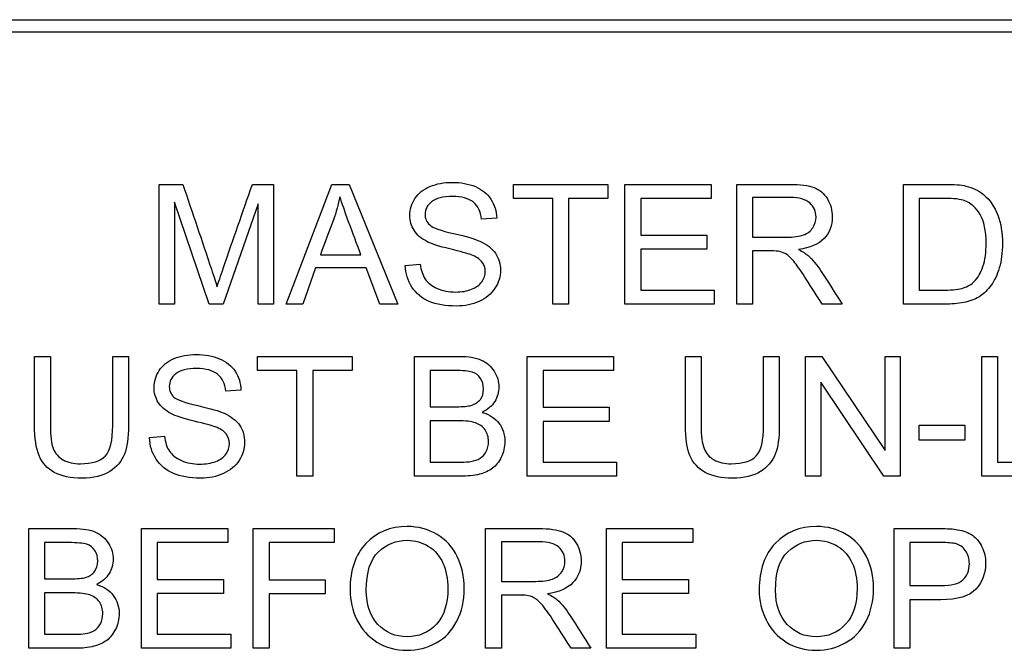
# Model space of a CAD drawing. Header units: inches. Extents: x 2 to 538, y -2 to 358.
# Tile 13 of 121: x 107.687 to 108.482, y 184.962 to 185.471. Entities that reach past the tile are written whole.
import ezdxf

# ---------------------------------------------------------------- set-up
doc = ezdxf.new("R2010")
doc.units = ezdxf.units.IN
doc.header["$MEASUREMENT"] = 0
doc.layers.add('Default', color=7, linetype='Continuous')
doc.layers.add('LAB30004', color=7, linetype='Continuous')

# ---------------------------------------------------------------- blocks, each defined once
blk = doc.blocks.new('SE')
at = {"layer": 'LAB30004', "color": 7, "linetype": 'Continuous'}
for p, q in [((107.42789, 185.47132), (109.17789, 185.47132)), ((109.17789, 185.46132), (107.42789, 185.46132)), ((107.79993, 185.24159), (107.79993, 185.33831)), ((107.79993, 185.33831), (107.81899, 185.33831)), ((107.87514, 185.33831), (107.89213, 185.33831)), ((107.89213, 185.33831), (107.89213, 185.24159)), ((107.90231, 185.24159), (107.9392, 185.33831)), ((107.9392, 185.33831), (107.95331, 185.33831)), ((107.95331, 185.33831), (107.99259, 185.24159)), ((108.08589, 185.32697), (108.08589, 185.33831)), ((108.08589, 185.33831), (108.16219, 185.33831)), ((108.16219, 185.33831), (108.16219, 185.32697)), ((108.17604, 185.24159), (108.17604, 185.33831)), ((108.17604, 185.33831), (108.24577, 185.33831)), ((108.24577, 185.33831), (108.24577, 185.32697)), ((108.26625, 185.24159), (108.26625, 185.33831)), ((108.40096, 185.24159), (108.40096, 185.33831)), ((108.1177, 185.32697), (108.08589, 185.32697)), ((108.1177, 185.24159), (108.1177, 185.32697)), ((108.16219, 185.32697), (108.13038, 185.32697)), ((108.13038, 185.32697), (108.13038, 185.24159)), ((108.24577, 185.32697), (108.18879, 185.32697)), ((108.18879, 185.32697), (108.18879, 185.29722)), ((108.27893, 185.32768), (108.27893, 185.29562)), ((108.41364, 185.32697), (108.41364, 185.25292)), ((107.84011, 185.24159), (107.81216, 185.32401)), ((107.81216, 185.32401), (107.81216, 185.24159)), ((107.87984, 185.32266), (107.85144, 185.24159)), ((107.87984, 185.24159), (107.87984, 185.32266)), ((108.0725, 185.31107), (108.0602, 185.31017)), ((108.18879, 185.29722), (108.24217, 185.29722)), ((108.24217, 185.29722), (108.24217, 185.28583)), ((107.93, 185.28132), (107.96277, 185.28132)), ((108.24217, 185.28583), (108.18879, 185.28583)), ((108.18879, 185.28583), (108.18879, 185.25292)), ((108.27893, 185.28448), (108.27893, 185.24159)), ((107.92613, 185.27089), (107.91577, 185.24159)), ((107.96689, 185.27089), (107.92613, 185.27089)), ((107.97797, 185.24159), (107.96689, 185.27089)), ((107.99864, 185.27269), (108.01068, 185.27379)), ((108.18879, 185.25292), (108.24809, 185.25292)), ((108.24809, 185.25292), (108.24809, 185.24159)), ((107.81216, 185.24159), (107.79993, 185.24159)), ((107.85144, 185.24159), (107.84011, 185.24159)), ((107.89213, 185.24159), (107.87984, 185.24159)), ((107.91577, 185.24159), (107.90231, 185.24159)), ((107.99259, 185.24159), (107.97797, 185.24159)), ((108.13038, 185.24159), (108.1177, 185.24159)), ((108.24809, 185.24159), (108.17604, 185.24159)), ((108.27893, 185.24159), (108.26625, 185.24159)), ((108.35131, 185.24159), (108.33528, 185.24159)), ((107.69919, 185.19929), (107.71194, 185.19929)), ((107.76235, 185.19929), (107.77504, 185.19929)), ((107.87929, 185.18796), (107.87929, 185.19929)), ((107.87929, 185.19929), (107.95566, 185.19929)), ((107.95566, 185.19929), (107.95566, 185.18796)), ((108.00608, 185.10251), (108.00608, 185.19929)), ((108.09713, 185.10251), (108.09713, 185.19929)), ((108.09713, 185.19929), (108.16686, 185.19929)), ((108.16686, 185.19929), (108.16686, 185.18796)), ((108.22481, 185.19929), (108.2375, 185.19929)), ((108.28798, 185.19929), (108.30067, 185.19929)), ((108.32179, 185.10251), (108.32179, 185.19929)), ((108.32179, 185.19929), (108.33492, 185.19929)), ((108.33492, 185.19929), (108.38605, 185.12324)), ((108.38605, 185.12324), (108.38605, 185.19929)), ((108.38605, 185.19929), (108.39835, 185.19929)), ((108.39835, 185.19929), (108.39835, 185.10251)), ((108.46422, 185.10251), (108.46422, 185.19929)), ((108.46422, 185.19929), (108.47697, 185.19929)), ((108.47697, 185.19929), (108.47697, 185.11391)), ((107.9111, 185.18796), (107.87929, 185.18796)), ((107.9111, 185.10251), (107.9111, 185.18796)), ((107.95566, 185.18796), (107.92385, 185.18796)), ((107.92385, 185.18796), (107.92385, 185.10251)), ((108.01876, 185.18796), (108.01876, 185.15866)), ((108.16686, 185.18796), (108.10987, 185.18796)), ((108.10987, 185.18796), (108.10987, 185.15821)), ((108.38521, 185.10251), (108.33409, 185.17862)), ((108.33409, 185.17862), (108.33409, 185.10251)), ((107.8659, 185.17205), (107.85366, 185.17115)), ((108.10987, 185.15821), (108.16326, 185.15821)), ((108.16326, 185.15821), (108.16326, 185.14681)), ((108.01876, 185.14726), (108.01876, 185.11391)), ((108.16326, 185.14681), (108.10987, 185.14681)), ((108.10987, 185.14681), (108.10987, 185.11391)), ((108.41354, 185.13161), (108.41354, 185.14365)), ((108.41354, 185.14365), (108.45038, 185.14365)), ((108.45038, 185.14365), (108.45038, 185.13161)), ((107.7921, 185.13367), (107.80414, 185.13477)), ((108.45038, 185.13161), (108.41354, 185.13161)), ((108.10987, 185.11391), (108.16918, 185.11391)), ((108.16918, 185.11391), (108.16918, 185.10251)), ((108.47697, 185.11391), (108.52462, 185.11391)), ((107.92385, 185.10251), (107.9111, 185.10251)), ((108.16918, 185.10251), (108.09713, 185.10251)), ((108.33409, 185.10251), (108.32179, 185.10251)), ((108.39835, 185.10251), (108.38521, 185.10251)), ((108.52462, 185.10251), (108.46422, 185.10251)), ((107.69455, 184.96349), (107.69455, 185.06027)), ((107.78566, 184.96349), (107.78566, 185.06027)), ((107.78566, 185.06027), (107.8554, 185.06027)), ((107.8554, 185.06027), (107.8554, 185.04894)), ((107.87581, 184.96349), (107.87581, 185.06027)), ((107.87581, 185.06027), (107.94104, 185.06027)), ((107.94104, 185.06027), (107.94104, 185.04894)), ((108.06345, 184.96349), (108.06345, 185.06027)), ((108.16113, 184.96349), (108.16113, 185.06027)), ((108.16113, 185.06027), (108.23087, 185.06027)), ((108.23087, 185.06027), (108.23087, 185.04894)), ((108.39352, 184.96349), (108.39352, 185.06027)), ((107.7073, 185.04894), (107.7073, 185.01964)), ((107.8554, 185.04894), (107.79835, 185.04894)), ((107.79835, 185.04894), (107.79835, 185.01912)), ((107.94104, 185.04894), (107.88856, 185.04894)), ((107.88856, 185.04894), (107.88856, 185.01893)), ((108.0762, 185.04958), (108.0762, 185.01758)), ((108.23087, 185.04894), (108.17382, 185.04894)), ((108.17382, 185.04894), (108.17382, 185.01912)), ((108.4062, 185.04894), (108.4062, 185.01417)), ((107.79835, 185.01912), (107.85173, 185.01912)), ((107.85173, 185.01912), (107.85173, 185.00779)), ((107.88856, 185.01893), (107.93396, 185.01893)), ((107.93396, 185.01893), (107.93396, 185.0076)), ((108.17382, 185.01912), (108.2272, 185.01912)), ((108.2272, 185.01912), (108.2272, 185.00779)), ((107.7073, 185.00824), (107.7073, 184.97489)), ((107.85173, 185.00779), (107.79835, 185.00779)), ((107.79835, 185.00779), (107.79835, 184.97489)), ((107.93396, 185.0076), (107.88856, 185.0076)), ((107.88856, 185.0076), (107.88856, 184.96349)), ((108.0762, 185.00644), (108.0762, 184.96349)), ((108.2272, 185.00779), (108.17382, 185.00779)), ((108.17382, 185.00779), (108.17382, 184.97489)), ((108.4062, 185.00277), (108.4062, 184.96349)), ((107.79835, 184.97489), (107.85765, 184.97489)), ((107.85765, 184.97489), (107.85765, 184.96349)), ((108.17382, 184.97489), (108.23312, 184.97489)), ((108.23312, 184.97489), (108.23312, 184.96349)), ((107.85765, 184.96349), (107.78566, 184.96349)), ((107.88856, 184.96349), (107.87581, 184.96349)), ((108.0762, 184.96349), (108.06345, 184.96349)), ((108.14851, 184.96349), (108.13248, 184.96349)), ((108.23312, 184.96349), (108.16113, 184.96349)), ((108.4062, 184.96349), (108.39352, 184.96349))]:
    blk.add_line(p, q, dxfattribs=at)
for points, knots in [([(107.81899, 185.33831), (107.82665, 185.31549), (107.83431, 185.29267), (107.84197, 185.26986), (107.84413, 185.26343), (107.84564, 185.25865), (107.84661, 185.2555)], [0, 0, 0, 0, 0.827142, 0.827142, 0.827142, 1, 1, 1, 1]), ([(107.84661, 185.2555), (107.8477, 185.25904), (107.84944, 185.26419), (107.85176, 185.27102), (107.8594, 185.2935), (107.86734, 185.31588), (107.87514, 185.33831)], [0, 0, 0, 0, 0.186692, 0.186692, 0.186692, 1, 1, 1, 1]), ([(108.01068, 185.27379), (108.01126, 185.26889), (108.01261, 185.2649), (108.01467, 185.26181), (108.01678, 185.25864), (108.02002, 185.25614), (108.02877, 185.25228), (108.03373, 185.25131), (108.0441, 185.25131), (108.04841, 185.25202), (108.05208, 185.2535), (108.05581, 185.25501), (108.05865, 185.25698), (108.06045, 185.25956), (108.06223, 185.26209), (108.06316, 185.26484), (108.06316, 185.27082), (108.06226, 185.27346), (108.06045, 185.27572), (108.05868, 185.27794), (108.05575, 185.27984), (108.05176, 185.28138), (108.04912, 185.28241), (108.04339, 185.28396), (108.03457, 185.28609), (108.02569, 185.28822), (108.0195, 185.29027), (108.01596, 185.29214), (108.01137, 185.29456), (108.00791, 185.29755), (108.0034, 185.30476), (108.00231, 185.30875), (108.00231, 185.31809), (108.00366, 185.32266), (108.0092, 185.33116), (108.01326, 185.33438), (108.01854, 185.33657), (108.02389, 185.33879), (108.02974, 185.33992), (108.04339, 185.33992), (108.0497, 185.33876), (108.06065, 185.33412), (108.06483, 185.33077), (108.06773, 185.32627), (108.07065, 185.32173), (108.07224, 185.31674), (108.0725, 185.31107)], [0, 0, 0, 0, 0.049734, 0.049734, 0.049734, 0.104835, 0.104835, 0.159936, 0.159936, 0.209203, 0.209203, 0.209203, 0.250092, 0.250092, 0.250092, 0.283596, 0.283596, 0.317829, 0.317829, 0.317829, 0.358788, 0.358788, 0.358788, 0.428393, 0.428393, 0.428393, 0.504938, 0.504938, 0.504938, 0.558434, 0.558434, 0.61193, 0.61193, 0.669247, 0.669247, 0.726565, 0.726565, 0.726565, 0.792393, 0.792393, 0.864738, 0.864738, 0.937084, 0.937084, 0.937084, 1, 1, 1, 1]), ([(108.26625, 185.33831), (108.2805, 185.33831), (108.29475, 185.33831), (108.30901, 185.33831), (108.31763, 185.33831), (108.3242, 185.33747), (108.32871, 185.33573), (108.33316, 185.33401), (108.33676, 185.3309), (108.33946, 185.32652), (108.3422, 185.3221), (108.34345, 185.31725), (108.34345, 185.30508), (108.34127, 185.29929), (108.33238, 185.28988), (108.32549, 185.28686), (108.31622, 185.28563)], [0, 0, 0, 0, 0.318055, 0.318055, 0.318055, 0.466627, 0.466627, 0.466627, 0.573877, 0.573877, 0.573877, 0.69377, 0.69377, 0.846885, 0.846885, 1, 1, 1, 1]), ([(108.40096, 185.33831), (108.41205, 185.33831), (108.42315, 185.33831), (108.43425, 185.33831), (108.44178, 185.33831), (108.44751, 185.33786), (108.45144, 185.33695), (108.45704, 185.33567), (108.46174, 185.33335), (108.46567, 185.33), (108.47075, 185.32567), (108.47456, 185.32015), (108.47713, 185.31345), (108.4797, 185.30678), (108.48087, 185.29909), (108.48087, 185.28312), (108.48003, 185.27656), (108.47835, 185.27089), (108.47668, 185.2652), (108.47443, 185.26052), (108.47172, 185.25685), (108.46899, 185.25314), (108.46612, 185.25015), (108.4629, 185.24803), (108.45973, 185.24593), (108.45588, 185.2443), (108.44687, 185.24211), (108.44172, 185.24159), (108.43586, 185.24159), (108.42422, 185.24159), (108.41259, 185.24159), (108.40096, 185.24159)], [0, 0, 0, 0, 0.150382, 0.150382, 0.150382, 0.228431, 0.228431, 0.228431, 0.30069, 0.30069, 0.30069, 0.392591, 0.392591, 0.392591, 0.498088, 0.498088, 0.58784, 0.58784, 0.58784, 0.658322, 0.658322, 0.658322, 0.714971, 0.714971, 0.714971, 0.778663, 0.778663, 0.842354, 0.842354, 0.842354, 1, 1, 1, 1]), ([(107.94584, 185.32833), (107.94449, 185.32202), (107.94275, 185.31583), (107.94056, 185.30972), (107.93715, 185.30021), (107.93352, 185.29079), (107.93, 185.28132)], [0, 0, 0, 0, 0.38985, 0.38985, 0.38985, 1, 1, 1, 1]), ([(107.96277, 185.28132), (107.95947, 185.29025), (107.95616, 185.29918), (107.95286, 185.30811), (107.94983, 185.31628), (107.94751, 185.32298), (107.94584, 185.32833)], [0, 0, 0, 0, 0.571633, 0.571633, 0.571633, 1, 1, 1, 1]), ([(108.0602, 185.31017), (108.05955, 185.31622), (108.05736, 185.32079), (108.04977, 185.32697), (108.04416, 185.32852), (108.03669, 185.32858), (108.02903, 185.32865), (108.02336, 185.3271), (108.01989, 185.32427), (108.01637, 185.3214), (108.01454, 185.31802), (108.01454, 185.31055), (108.01583, 185.30772), (108.01834, 185.30547), (108.02082, 185.30325), (108.02716, 185.3009), (108.03753, 185.29858), (108.04791, 185.29626), (108.05505, 185.29413), (108.05891, 185.2924), (108.06458, 185.28984), (108.0687, 185.28654), (108.0714, 185.28261), (108.07414, 185.27864), (108.07546, 185.27404), (108.07546, 185.26368), (108.07398, 185.25885), (108.07101, 185.25434), (108.06804, 185.24982), (108.06387, 185.24629), (108.05833, 185.24372), (108.05287, 185.24118), (108.04667, 185.23998), (108.03109, 185.23998), (108.02375, 185.2412), (108.01783, 185.24378), (108.01198, 185.24632), (108.00733, 185.25015), (108.00398, 185.25531), (108.00066, 185.26041), (107.99883, 185.26619), (107.99864, 185.27269)], [0, 0, 0, 0, 0.065248, 0.065248, 0.130497, 0.130497, 0.130497, 0.199388, 0.199388, 0.199388, 0.244453, 0.244453, 0.283703, 0.283703, 0.283703, 0.363713, 0.363713, 0.363713, 0.450536, 0.450536, 0.450536, 0.51315, 0.51315, 0.51315, 0.571173, 0.571173, 0.629922, 0.629922, 0.629922, 0.695255, 0.695255, 0.695255, 0.766762, 0.766762, 0.856982, 0.856982, 0.856982, 0.928213, 0.928213, 0.928213, 1, 1, 1, 1]), ([(108.27893, 185.29562), (108.28812, 185.29562), (108.29731, 185.29562), (108.30649, 185.29562), (108.31229, 185.29562), (108.31693, 185.29619), (108.32349, 185.29864), (108.326, 185.30057), (108.32774, 185.30321), (108.32949, 185.30587), (108.33032, 185.30882), (108.33032, 185.31648), (108.32864, 185.32028), (108.3253, 185.32324), (108.32202, 185.32614), (108.31673, 185.32762), (108.30958, 185.32768), (108.29937, 185.32777), (108.28915, 185.32768), (108.27893, 185.32768)], [0, 0, 0, 0, 0.228811, 0.228811, 0.228811, 0.32666, 0.32666, 0.424509, 0.424509, 0.424509, 0.498187, 0.498187, 0.607169, 0.607169, 0.607169, 0.745527, 0.745527, 0.745527, 1, 1, 1, 1]), ([(108.41364, 185.25292), (108.42055, 185.25292), (108.42746, 185.25292), (108.43438, 185.25292), (108.44075, 185.25292), (108.44577, 185.2535), (108.44938, 185.25466), (108.453, 185.25583), (108.45588, 185.25756), (108.4611, 185.26278), (108.46348, 185.26683), (108.46515, 185.27198), (108.46684, 185.27715), (108.46773, 185.28332), (108.46773, 185.30077), (108.46606, 185.30856), (108.46277, 185.31403), (108.4595, 185.31949), (108.45537, 185.32311), (108.4506, 185.32498), (108.44721, 185.32631), (108.44165, 185.32697), (108.43399, 185.32697), (108.42721, 185.32697), (108.42042, 185.32697), (108.41364, 185.32697)], [0, 0, 0, 0, 0.13184, 0.13184, 0.13184, 0.228232, 0.228232, 0.228232, 0.293456, 0.293456, 0.383618, 0.383618, 0.383618, 0.498907, 0.498907, 0.657683, 0.657683, 0.657683, 0.763705, 0.763705, 0.763705, 0.870601, 0.870601, 0.870601, 1, 1, 1, 1]), ([(108.33528, 185.24159), (108.33101, 185.24829), (108.32673, 185.25498), (108.32246, 185.26168), (108.31876, 185.26749), (108.3157, 185.27192), (108.31326, 185.27501), (108.31083, 185.27807), (108.30868, 185.28029), (108.30675, 185.28151), (108.30489, 185.28269), (108.30289, 185.28357), (108.30096, 185.28402), (108.29948, 185.28437), (108.29709, 185.28448), (108.29381, 185.28448), (108.28885, 185.28448), (108.28389, 185.28448), (108.27893, 185.28448)], [0, 0, 0, 0, 0.306814, 0.306814, 0.306814, 0.515488, 0.515488, 0.515488, 0.634413, 0.634413, 0.634413, 0.716108, 0.716108, 0.716108, 0.808468, 0.808468, 0.808468, 1, 1, 1, 1]), ([(108.31622, 185.28563), (108.31963, 185.28396), (108.32221, 185.28235), (108.32394, 185.28081), (108.32776, 185.27742), (108.33122, 185.27308), (108.33457, 185.26793), (108.34024, 185.25921), (108.34573, 185.25037), (108.35131, 185.24159)], [0, 0, 0, 0, 0.16006, 0.16006, 0.16006, 0.453367, 0.453367, 0.453367, 1, 1, 1, 1]), ([(107.77504, 185.19929), (107.77504, 185.18066), (107.77504, 185.16203), (107.77504, 185.1434), (107.77504, 185.13367), (107.77394, 185.12595), (107.77175, 185.12028), (107.76954, 185.11456), (107.76564, 185.10991), (107.75418, 185.1027), (107.74664, 185.10096), (107.72829, 185.10096), (107.72095, 185.10251), (107.71515, 185.1056), (107.70941, 185.10866), (107.7053, 185.11326), (107.70286, 185.11919), (107.70043, 185.12505), (107.69919, 185.13316), (107.69919, 185.1434), (107.69919, 185.16203), (107.69919, 185.18066), (107.69919, 185.19929)], [0, 0, 0, 0, 0.229404, 0.229404, 0.229404, 0.325746, 0.325746, 0.325746, 0.41535, 0.41535, 0.504955, 0.504955, 0.592692, 0.592692, 0.592692, 0.669485, 0.669485, 0.669485, 0.770604, 0.770604, 0.770604, 1, 1, 1, 1]), ([(107.77504, 185.19929), (107.77504, 185.18066), (107.77504, 185.16203), (107.77504, 185.1434), (107.77504, 185.13367), (107.77394, 185.12595), (107.77175, 185.12028), (107.76954, 185.11456), (107.76564, 185.10991), (107.75418, 185.1027), (107.74664, 185.10096), (107.72829, 185.10096), (107.72095, 185.10251), (107.71515, 185.1056), (107.70941, 185.10866), (107.7053, 185.11326), (107.70286, 185.11919), (107.70043, 185.12505), (107.69919, 185.13316), (107.69919, 185.1434), (107.69919, 185.16203), (107.69919, 185.18066), (107.69919, 185.19929)], [0, 0, 0, 0, 0.229404, 0.229404, 0.229404, 0.325746, 0.325746, 0.325746, 0.41535, 0.41535, 0.504955, 0.504955, 0.592692, 0.592692, 0.592692, 0.669485, 0.669485, 0.669485, 0.770604, 0.770604, 0.770604, 1, 1, 1, 1]), ([(107.71194, 185.19929), (107.71194, 185.1807), (107.71194, 185.16211), (107.71194, 185.14353), (107.71194, 185.13509), (107.71271, 185.12891), (107.71425, 185.12492), (107.71578, 185.12098), (107.7185, 185.1179), (107.7223, 185.11577), (107.72613, 185.11363), (107.73074, 185.11249), (107.73621, 185.11255), (107.74561, 185.11266), (107.75231, 185.11461), (107.75637, 185.11893), (107.76036, 185.12318), (107.76235, 185.13136), (107.76235, 185.14353), (107.76235, 185.16211), (107.76235, 185.1807), (107.76235, 185.19929)], [0, 0, 0, 0, 0.272273, 0.272273, 0.272273, 0.36429, 0.36429, 0.36429, 0.425017, 0.425017, 0.425017, 0.495534, 0.495534, 0.495534, 0.601538, 0.601538, 0.601538, 0.727725, 0.727725, 0.727725, 1, 1, 1, 1]), ([(107.71194, 185.19929), (107.71194, 185.1807), (107.71194, 185.16211), (107.71194, 185.14353), (107.71194, 185.13509), (107.71271, 185.12891), (107.71425, 185.12492), (107.71578, 185.12098), (107.7185, 185.1179), (107.7223, 185.11577), (107.72613, 185.11363), (107.73074, 185.11249), (107.73621, 185.11255), (107.74561, 185.11266), (107.75231, 185.11461), (107.75637, 185.11893), (107.76036, 185.12318), (107.76235, 185.13136), (107.76235, 185.14353), (107.76235, 185.16211), (107.76235, 185.1807), (107.76235, 185.19929)], [0, 0, 0, 0, 0.272273, 0.272273, 0.272273, 0.36429, 0.36429, 0.36429, 0.425017, 0.425017, 0.425017, 0.495534, 0.495534, 0.495534, 0.601538, 0.601538, 0.601538, 0.727725, 0.727725, 0.727725, 1, 1, 1, 1]), ([(107.80414, 185.13477), (107.80472, 185.12987), (107.80601, 185.12588), (107.80814, 185.12279), (107.81027, 185.11969), (107.81342, 185.11713), (107.81779, 185.11519), (107.82223, 185.11324), (107.82713, 185.1123), (107.8375, 185.1123), (107.84181, 185.113), (107.84555, 185.11449), (107.84926, 185.11596), (107.85205, 185.11796), (107.85385, 185.12047), (107.85571, 185.12306), (107.85662, 185.12582), (107.85662, 185.13181), (107.85572, 185.13445), (107.85392, 185.1367), (107.85215, 185.13891), (107.84922, 185.14082), (107.84516, 185.14237), (107.84259, 185.14335), (107.83685, 185.14494), (107.82797, 185.14707), (107.81914, 185.14918), (107.8129, 185.15119), (107.80936, 185.15312), (107.80483, 185.15559), (107.80137, 185.15853), (107.79687, 185.16574), (107.79571, 185.16973), (107.79571, 185.17907), (107.79713, 185.18364), (107.79989, 185.18789), (107.80264, 185.19211), (107.80666, 185.19536), (107.81194, 185.19755), (107.81727, 185.19976), (107.8232, 185.2009), (107.83685, 185.2009), (107.8431, 185.19974), (107.85405, 185.1951), (107.85823, 185.19169), (107.86119, 185.18725), (107.86417, 185.18279), (107.8657, 185.17772), (107.8659, 185.17205)], [0, 0, 0, 0, 0.049757, 0.049757, 0.049757, 0.098353, 0.098353, 0.098353, 0.156887, 0.156887, 0.209223, 0.209223, 0.209223, 0.249739, 0.249739, 0.249739, 0.283412, 0.283412, 0.317817, 0.317817, 0.317817, 0.358993, 0.358993, 0.358993, 0.428589, 0.428589, 0.428589, 0.505143, 0.505143, 0.505143, 0.556772, 0.556772, 0.608402, 0.608402, 0.66527, 0.66527, 0.66527, 0.726459, 0.726459, 0.726459, 0.791469, 0.791469, 0.86428, 0.86428, 0.937091, 0.937091, 0.937091, 1, 1, 1, 1]), ([(108.00608, 185.19929), (108.01814, 185.19929), (108.0302, 185.19929), (108.04226, 185.19929), (108.0496, 185.19929), (108.05553, 185.19832), (108.05997, 185.19639), (108.06444, 185.19445), (108.06789, 185.19137), (108.0704, 185.18731), (108.07293, 185.18323), (108.0742, 185.17901), (108.0742, 185.17044), (108.07311, 185.16658), (108.07085, 185.16291), (108.06862, 185.15927), (108.06525, 185.15634), (108.06081, 185.15409)], [0, 0, 0, 0, 0.336279, 0.336279, 0.336279, 0.504136, 0.504136, 0.504136, 0.634705, 0.634705, 0.634705, 0.75893, 0.75893, 0.874153, 0.874153, 0.874153, 1, 1, 1, 1]), ([(108.30067, 185.19929), (108.30067, 185.18066), (108.30067, 185.16203), (108.30067, 185.1434), (108.30067, 185.13367), (108.29957, 185.12595), (108.29738, 185.12028), (108.29517, 185.11456), (108.2912, 185.10991), (108.28547, 185.10631), (108.27979, 185.10273), (108.27227, 185.10096), (108.25392, 185.10096), (108.24651, 185.10251), (108.23505, 185.10869), (108.23093, 185.11326), (108.22848, 185.11919), (108.22606, 185.12505), (108.22481, 185.13316), (108.22481, 185.1434), (108.22481, 185.16203), (108.22481, 185.18066), (108.22481, 185.19929)], [0, 0, 0, 0, 0.229428, 0.229428, 0.229428, 0.32578, 0.32578, 0.32578, 0.402508, 0.402508, 0.402508, 0.492742, 0.492742, 0.581096, 0.581096, 0.66945, 0.66945, 0.66945, 0.770579, 0.770579, 0.770579, 1, 1, 1, 1]), ([(108.30067, 185.19929), (108.30067, 185.18066), (108.30067, 185.16203), (108.30067, 185.1434), (108.30067, 185.13367), (108.29957, 185.12595), (108.29738, 185.12028), (108.29517, 185.11456), (108.2912, 185.10991), (108.28547, 185.10631), (108.27979, 185.10273), (108.27227, 185.10096), (108.25392, 185.10096), (108.24651, 185.10251), (108.23505, 185.10869), (108.23093, 185.11326), (108.22848, 185.11919), (108.22606, 185.12505), (108.22481, 185.13316), (108.22481, 185.1434), (108.22481, 185.16203), (108.22481, 185.18066), (108.22481, 185.19929)], [0, 0, 0, 0, 0.229428, 0.229428, 0.229428, 0.32578, 0.32578, 0.32578, 0.402508, 0.402508, 0.402508, 0.492742, 0.492742, 0.581096, 0.581096, 0.66945, 0.66945, 0.66945, 0.770579, 0.770579, 0.770579, 1, 1, 1, 1]), ([(108.2375, 185.19929), (108.2375, 185.1807), (108.2375, 185.16211), (108.2375, 185.14353), (108.2375, 185.13509), (108.23834, 185.12891), (108.23988, 185.12492), (108.2414, 185.12098), (108.24413, 185.1179), (108.24793, 185.11577), (108.25176, 185.11363), (108.25637, 185.11249), (108.26184, 185.11255), (108.27124, 185.11266), (108.27794, 185.11461), (108.28199, 185.11893), (108.28599, 185.12318), (108.28798, 185.13136), (108.28798, 185.14353), (108.28798, 185.16211), (108.28798, 185.1807), (108.28798, 185.19929)], [0, 0, 0, 0, 0.272262, 0.272262, 0.272262, 0.364317, 0.364317, 0.364317, 0.425042, 0.425042, 0.425042, 0.495556, 0.495556, 0.495556, 0.601555, 0.601555, 0.601555, 0.727736, 0.727736, 0.727736, 1, 1, 1, 1]), ([(108.2375, 185.19929), (108.2375, 185.1807), (108.2375, 185.16211), (108.2375, 185.14353), (108.2375, 185.13509), (108.23834, 185.12891), (108.23988, 185.12492), (108.2414, 185.12098), (108.24413, 185.1179), (108.24793, 185.11577), (108.25176, 185.11363), (108.25637, 185.11249), (108.26184, 185.11255), (108.27124, 185.11266), (108.27794, 185.11461), (108.28199, 185.11893), (108.28599, 185.12318), (108.28798, 185.13136), (108.28798, 185.14353), (108.28798, 185.16211), (108.28798, 185.1807), (108.28798, 185.19929)], [0, 0, 0, 0, 0.272262, 0.272262, 0.272262, 0.364317, 0.364317, 0.364317, 0.425042, 0.425042, 0.425042, 0.495556, 0.495556, 0.495556, 0.601555, 0.601555, 0.601555, 0.727736, 0.727736, 0.727736, 1, 1, 1, 1]), ([(107.85366, 185.17115), (107.85302, 185.1772), (107.85076, 185.18177), (107.84317, 185.18796), (107.83756, 185.1895), (107.82243, 185.1895), (107.81683, 185.18808), (107.80975, 185.18242), (107.80801, 185.17901), (107.80801, 185.17154), (107.80923, 185.1687), (107.81174, 185.16645), (107.81422, 185.16423), (107.82063, 185.16188), (107.831, 185.15956), (107.84138, 185.15724), (107.84851, 185.15512), (107.85237, 185.15338), (107.858, 185.15085), (107.86216, 185.14752), (107.86486, 185.14353), (107.86752, 185.13961), (107.86886, 185.13503), (107.86886, 185.12466), (107.86738, 185.11983), (107.86448, 185.11532), (107.86153, 185.11074), (107.85727, 185.10721), (107.85179, 185.1047), (107.84627, 185.10216), (107.84007, 185.10096), (107.82449, 185.10096), (107.81715, 185.10219), (107.81129, 185.10476), (107.8054, 185.10735), (107.80073, 185.11114), (107.79738, 185.11629), (107.79406, 185.12139), (107.79223, 185.12717), (107.7921, 185.13367)], [0, 0, 0, 0, 0.056749, 0.056749, 0.113497, 0.113497, 0.172713, 0.172713, 0.231929, 0.231929, 0.283505, 0.283505, 0.283505, 0.363754, 0.363754, 0.363754, 0.450584, 0.450584, 0.450584, 0.513378, 0.513378, 0.513378, 0.571906, 0.571906, 0.629711, 0.629711, 0.629711, 0.695091, 0.695091, 0.695091, 0.766602, 0.766602, 0.856826, 0.856826, 0.856826, 0.928247, 0.928247, 0.928247, 1, 1, 1, 1]), ([(108.01876, 185.15866), (108.02574, 185.15866), (108.03271, 185.15866), (108.03969, 185.15866), (108.04535, 185.15866), (108.04941, 185.15898), (108.05186, 185.15975), (108.05512, 185.16078), (108.05759, 185.16233), (108.05926, 185.16458), (108.06091, 185.1668), (108.06171, 185.16967), (108.06171, 185.17624), (108.06094, 185.17907), (108.05785, 185.18396), (108.05566, 185.1857), (108.04999, 185.18751), (108.04503, 185.18796), (108.03808, 185.18796), (108.03164, 185.18796), (108.0252, 185.18796), (108.01876, 185.18796)], [0, 0, 0, 0, 0.203769, 0.203769, 0.203769, 0.323118, 0.323118, 0.323118, 0.410668, 0.410668, 0.410668, 0.516989, 0.516989, 0.615286, 0.615286, 0.713583, 0.713583, 0.81188, 0.81188, 0.81188, 1, 1, 1, 1]), ([(108.06081, 185.15409), (108.06667, 185.15235), (108.07111, 185.14945), (108.07427, 185.14526), (108.07739, 185.14112), (108.07897, 185.13625), (108.07897, 185.12608), (108.078, 185.12183), (108.07613, 185.11796), (108.07423, 185.11402), (108.07182, 185.11101), (108.06905, 185.10895), (108.06621, 185.10683), (108.06268, 185.10521), (108.05849, 185.10412), (108.05426, 185.10301), (108.04902, 185.10251), (108.04291, 185.10251), (108.03063, 185.10251), (108.01835, 185.10251), (108.00608, 185.10251)], [0, 0, 0, 0, 0.135442, 0.135442, 0.135442, 0.266339, 0.266339, 0.373162, 0.373162, 0.373162, 0.46889, 0.46889, 0.46889, 0.565512, 0.565512, 0.565512, 0.695375, 0.695375, 0.695375, 1, 1, 1, 1]), ([(108.01876, 185.11391), (108.02681, 185.11391), (108.03486, 185.11391), (108.04291, 185.11391), (108.04703, 185.11391), (108.04993, 185.11403), (108.0516, 185.11436), (108.05455, 185.11492), (108.05701, 185.11571), (108.05901, 185.117), (108.06097, 185.11827), (108.06261, 185.12002), (108.0639, 185.12241), (108.06516, 185.12474), (108.06583, 185.12749), (108.06583, 185.13419), (108.06486, 185.13734), (108.063, 185.13998), (108.0611, 185.14267), (108.05855, 185.14456), (108.05199, 185.14675), (108.04729, 185.14726), (108.0411, 185.14726), (108.03366, 185.14726), (108.02621, 185.14726), (108.01876, 185.14726)], [0, 0, 0, 0, 0.213645, 0.213645, 0.213645, 0.290747, 0.290747, 0.290747, 0.360731, 0.360731, 0.360731, 0.425972, 0.425972, 0.425972, 0.501397, 0.501397, 0.589392, 0.589392, 0.589392, 0.695862, 0.695862, 0.802332, 0.802332, 0.802332, 1, 1, 1, 1]), ([(107.69455, 185.06027), (107.70661, 185.06027), (107.71867, 185.06027), (107.73074, 185.06027), (107.73808, 185.06027), (107.744, 185.0593), (107.74845, 185.05731), (107.75292, 185.0553), (107.75643, 185.05235), (107.76145, 185.04424), (107.76268, 185.03999), (107.76268, 185.03142), (107.76158, 185.0275), (107.75939, 185.02389), (107.75716, 185.02021), (107.75379, 185.01726), (107.74928, 185.01507)], [0, 0, 0, 0, 0.336156, 0.336156, 0.336156, 0.504118, 0.504118, 0.504118, 0.630328, 0.630328, 0.756537, 0.756537, 0.873601, 0.873601, 0.873601, 1, 1, 1, 1]), ([(107.95398, 185.01062), (107.95398, 185.02659), (107.9583, 185.03915), (107.96686, 185.04823), (107.97546, 185.05734), (107.98656, 185.06188), (108.00904, 185.06188), (108.01709, 185.05969), (108.03138, 185.05119), (108.03679, 185.04527), (108.04059, 185.0376), (108.04435, 185.03002), (108.04619, 185.02138), (108.04619, 185.00193), (108.0442, 184.99317), (108.04027, 184.98545), (108.03631, 184.97767), (108.03074, 184.97186), (108.02353, 184.96787), (108.01626, 184.96385), (108.00846, 184.96188), (107.99101, 184.96188), (107.98289, 184.96407), (107.97575, 184.96851), (107.96863, 184.97294), (107.96319, 184.97888), (107.95952, 184.98648), (107.95584, 184.9941), (107.95398, 185.00213), (107.95398, 185.01062)], [0, 0, 0, 0, 0.13328, 0.13328, 0.13328, 0.256366, 0.256366, 0.336868, 0.336868, 0.41737, 0.41737, 0.41737, 0.504955, 0.504955, 0.593708, 0.593708, 0.593708, 0.674345, 0.674345, 0.674345, 0.752839, 0.752839, 0.837975, 0.837975, 0.837975, 0.918261, 0.918261, 0.918261, 1, 1, 1, 1]), ([(108.06345, 185.06027), (108.07772, 185.06027), (108.092, 185.06027), (108.10627, 185.06027), (108.1149, 185.06027), (108.1214, 185.05937), (108.13042, 185.05589), (108.13396, 185.05287), (108.13666, 185.04842), (108.13934, 185.04403), (108.14065, 185.03921), (108.14065, 185.02698), (108.13846, 185.02125), (108.12958, 185.01185), (108.12275, 185.00882), (108.11342, 185.0076)], [0, 0, 0, 0, 0.31863, 0.31863, 0.31863, 0.446415, 0.446415, 0.5742, 0.5742, 0.5742, 0.693195, 0.693195, 0.846597, 0.846597, 1, 1, 1, 1]), ([(108.28444, 185.01062), (108.28444, 185.02659), (108.28875, 185.03915), (108.29738, 185.04823), (108.30598, 185.05728), (108.31702, 185.06188), (108.33956, 185.06188), (108.34754, 185.05969), (108.36184, 185.05119), (108.36731, 185.04527), (108.37105, 185.0376), (108.37477, 185.02997), (108.37671, 185.02138), (108.37671, 185.00193), (108.37472, 184.99317), (108.37079, 184.98545), (108.36682, 184.97764), (108.36126, 184.97186), (108.35398, 184.96787), (108.34676, 184.9639), (108.33898, 184.96188), (108.32153, 184.96188), (108.31342, 184.96407), (108.30627, 184.96851), (108.2991, 184.97297), (108.29365, 184.97888), (108.28631, 184.99408), (108.28444, 185.00213), (108.28444, 185.01062)], [0, 0, 0, 0, 0.133384, 0.133384, 0.133384, 0.255877, 0.255877, 0.336571, 0.336571, 0.417265, 0.417265, 0.417265, 0.504861, 0.504861, 0.593624, 0.593624, 0.593624, 0.674429, 0.674429, 0.674429, 0.752815, 0.752815, 0.837835, 0.837835, 0.837835, 0.918917, 0.918917, 1, 1, 1, 1]), ([(108.39352, 185.06027), (108.40567, 185.06027), (108.41782, 185.06027), (108.42996, 185.06027), (108.4364, 185.06027), (108.4413, 185.05995), (108.44471, 185.0593), (108.44945, 185.05841), (108.4534, 185.05705), (108.45662, 185.0548), (108.45981, 185.05256), (108.46242, 185.04945), (108.46435, 185.04546), (108.46629, 185.04144), (108.46731, 185.03703), (108.46731, 185.02402), (108.46474, 185.01706), (108.45946, 185.01133), (108.45424, 185.00567), (108.44477, 185.00277), (108.43106, 185.00277), (108.42277, 185.00277), (108.41449, 185.00277), (108.4062, 185.00277)], [0, 0, 0, 0, 0.216665, 0.216665, 0.216665, 0.304627, 0.304627, 0.304627, 0.380921, 0.380921, 0.380921, 0.453769, 0.453769, 0.453769, 0.533381, 0.533381, 0.671087, 0.671087, 0.671087, 0.852241, 0.852241, 0.852241, 1, 1, 1, 1]), ([(107.7073, 185.01964), (107.71425, 185.01964), (107.72121, 185.01964), (107.72816, 185.01964), (107.73383, 185.01964), (107.73795, 185.01996), (107.7404, 185.02073), (107.7436, 185.02175), (107.74613, 185.02331), (107.74774, 185.02556), (107.74937, 185.02785), (107.75018, 185.03059), (107.75018, 185.03722), (107.74948, 185.04005), (107.74638, 185.04495), (107.7442, 185.04662), (107.7413, 185.04752), (107.73846, 185.0484), (107.73357, 185.04887), (107.72662, 185.04894), (107.72018, 185.049), (107.71374, 185.04894), (107.7073, 185.04894)], [0, 0, 0, 0, 0.203369, 0.203369, 0.203369, 0.323474, 0.323474, 0.323474, 0.410648, 0.410648, 0.410648, 0.499629, 0.499629, 0.583572, 0.583572, 0.667516, 0.667516, 0.667516, 0.811695, 0.811695, 0.811695, 1, 1, 1, 1]), ([(107.96712, 185.0103), (107.96712, 184.99871), (107.97027, 184.9895), (107.98277, 184.97611), (107.99056, 184.97283), (108.00962, 184.97283), (108.01754, 184.97618), (108.0299, 184.9897), (108.03299, 184.99929), (108.03299, 185.01951), (108.0317, 185.0264), (108.02906, 185.03226), (108.02641, 185.03814), (108.0225, 185.04263), (108.01741, 185.04585), (108.01225, 185.04911), (108.00659, 185.05074), (107.9912, 185.05074), (107.98341, 185.04759), (107.97691, 185.0414), (107.97037, 185.03519), (107.96712, 185.02486), (107.96712, 185.0103)], [0, 0, 0, 0, 0.125466, 0.125466, 0.250932, 0.250932, 0.378104, 0.378104, 0.505277, 0.505277, 0.585007, 0.585007, 0.585007, 0.663907, 0.663907, 0.663907, 0.74286, 0.74286, 0.854511, 0.854511, 0.854511, 1, 1, 1, 1]), ([(108.0762, 185.01758), (108.08536, 185.01758), (108.09453, 185.01758), (108.10369, 185.01758), (108.10949, 185.01758), (108.11412, 185.01816), (108.11741, 185.01938), (108.12067, 185.0206), (108.1232, 185.02254), (108.12668, 185.02782), (108.12752, 185.03071), (108.12752, 185.03844), (108.12584, 185.04218), (108.1225, 185.04514), (108.11918, 185.04807), (108.11393, 185.04958), (108.10678, 185.04958), (108.09659, 185.04958), (108.08639, 185.04958), (108.0762, 185.04958)], [0, 0, 0, 0, 0.228605, 0.228605, 0.228605, 0.344178, 0.344178, 0.344178, 0.420391, 0.420391, 0.496604, 0.496604, 0.607035, 0.607035, 0.607035, 0.745739, 0.745739, 0.745739, 1, 1, 1, 1]), ([(108.29764, 185.0103), (108.29764, 184.99871), (108.3008, 184.9895), (108.31329, 184.97611), (108.32108, 184.97283), (108.34007, 184.97283), (108.34799, 184.97618), (108.35424, 184.98294), (108.36046, 184.98967), (108.36351, 184.99929), (108.36351, 185.01951), (108.36222, 185.0264), (108.35952, 185.03226), (108.35683, 185.0381), (108.35302, 185.04263), (108.34787, 185.04585), (108.34273, 185.04906), (108.33705, 185.05074), (108.32166, 185.05074), (108.31393, 185.04759), (108.30743, 185.0414), (108.30089, 185.03519), (108.29764, 185.02486), (108.29764, 185.0103)], [0, 0, 0, 0, 0.118878, 0.118878, 0.237755, 0.237755, 0.359076, 0.359076, 0.359076, 0.49807, 0.49807, 0.585211, 0.585211, 0.585211, 0.664118, 0.664118, 0.664118, 0.742971, 0.742971, 0.85448, 0.85448, 0.85448, 1, 1, 1, 1]), ([(108.4062, 185.01417), (108.41455, 185.01417), (108.4229, 185.01417), (108.43125, 185.01417), (108.43956, 185.01417), (108.44542, 185.01571), (108.4489, 185.0188), (108.45241, 185.02193), (108.45418, 185.02627), (108.45418, 185.03593), (108.45315, 185.03941), (108.44902, 185.0452), (108.44632, 185.04713), (108.44297, 185.04804), (108.44079, 185.04863), (108.43685, 185.04887), (108.431, 185.04894), (108.42273, 185.04903), (108.41447, 185.04894), (108.4062, 185.04894)], [0, 0, 0, 0, 0.215467, 0.215467, 0.215467, 0.375656, 0.375656, 0.375656, 0.501285, 0.501285, 0.592258, 0.592258, 0.68323, 0.68323, 0.68323, 0.786747, 0.786747, 0.786747, 1, 1, 1, 1]), ([(107.74928, 185.01507), (107.75514, 185.01333), (107.75965, 185.01037), (107.76274, 185.00625), (107.76585, 185.00209), (107.76751, 184.99723), (107.76751, 184.98706), (107.76654, 184.98281), (107.76461, 184.97894), (107.76265, 184.97503), (107.76036, 184.97199), (107.75752, 184.96993), (107.75466, 184.96785), (107.75121, 184.96619), (107.74271, 184.96401), (107.73756, 184.96349), (107.73138, 184.96349), (107.7191, 184.96349), (107.70683, 184.96349), (107.69455, 184.96349)], [0, 0, 0, 0, 0.135387, 0.135387, 0.135387, 0.266425, 0.266425, 0.373363, 0.373363, 0.373363, 0.46906, 0.46906, 0.46906, 0.582288, 0.582288, 0.695515, 0.695515, 0.695515, 1, 1, 1, 1]), ([(107.7073, 184.97489), (107.71533, 184.97489), (107.72335, 184.97489), (107.73138, 184.97489), (107.7355, 184.97489), (107.7384, 184.97502), (107.74007, 184.97534), (107.74303, 184.97591), (107.74555, 184.97669), (107.74748, 184.97798), (107.74943, 184.97928), (107.75109, 184.981), (107.75237, 184.98339), (107.75363, 184.98572), (107.7543, 184.98847), (107.7543, 184.99517), (107.7534, 184.99833), (107.75154, 185.00097), (107.74962, 185.00368), (107.74709, 185.00554), (107.74052, 185.00773), (107.73576, 185.00824), (107.72964, 185.00824), (107.72219, 185.00824), (107.71475, 185.00824), (107.7073, 185.00824)], [0, 0, 0, 0, 0.213232, 0.213232, 0.213232, 0.290392, 0.290392, 0.290392, 0.360451, 0.360451, 0.360451, 0.425702, 0.425702, 0.425702, 0.501107, 0.501107, 0.589079, 0.589079, 0.589079, 0.695615, 0.695615, 0.802151, 0.802151, 0.802151, 1, 1, 1, 1]), ([(108.13248, 184.96349), (108.12823, 184.97021), (108.12398, 184.97693), (108.11973, 184.98364), (108.11604, 184.98947), (108.1129, 184.99388), (108.11045, 184.99697), (108.10803, 185.00003), (108.10588, 185.00219), (108.10395, 185.00341), (108.10206, 185.00461), (108.10015, 185.00547), (108.09816, 185.00599), (108.0967, 185.00636), (108.09429, 185.00644), (108.09101, 185.00644), (108.08607, 185.00644), (108.08113, 185.00644), (108.0762, 185.00644)], [0, 0, 0, 0, 0.307176, 0.307176, 0.307176, 0.516403, 0.516403, 0.516403, 0.634791, 0.634791, 0.634791, 0.716811, 0.716811, 0.716811, 0.809183, 0.809183, 0.809183, 1, 1, 1, 1]), ([(108.11342, 185.0076), (108.11683, 185.00592), (108.1194, 185.00431), (108.12114, 185.00277), (108.12496, 184.99938), (108.12842, 184.99498), (108.13177, 184.98983), (108.13744, 184.98111), (108.14293, 184.97227), (108.14851, 184.96349)], [0, 0, 0, 0, 0.159921, 0.159921, 0.159921, 0.453842, 0.453842, 0.453842, 1, 1, 1, 1])]:
    blk.add_open_spline(points, degree=3, knots=knots, dxfattribs=at)

msp = doc.modelspace()

# ---------------------------------------------------------------- block references
at = {"layer": 'Default'}
msp.add_blockref('SE', (0, 0), dxfattribs=at)

doc.saveas('drawing.dxf')
